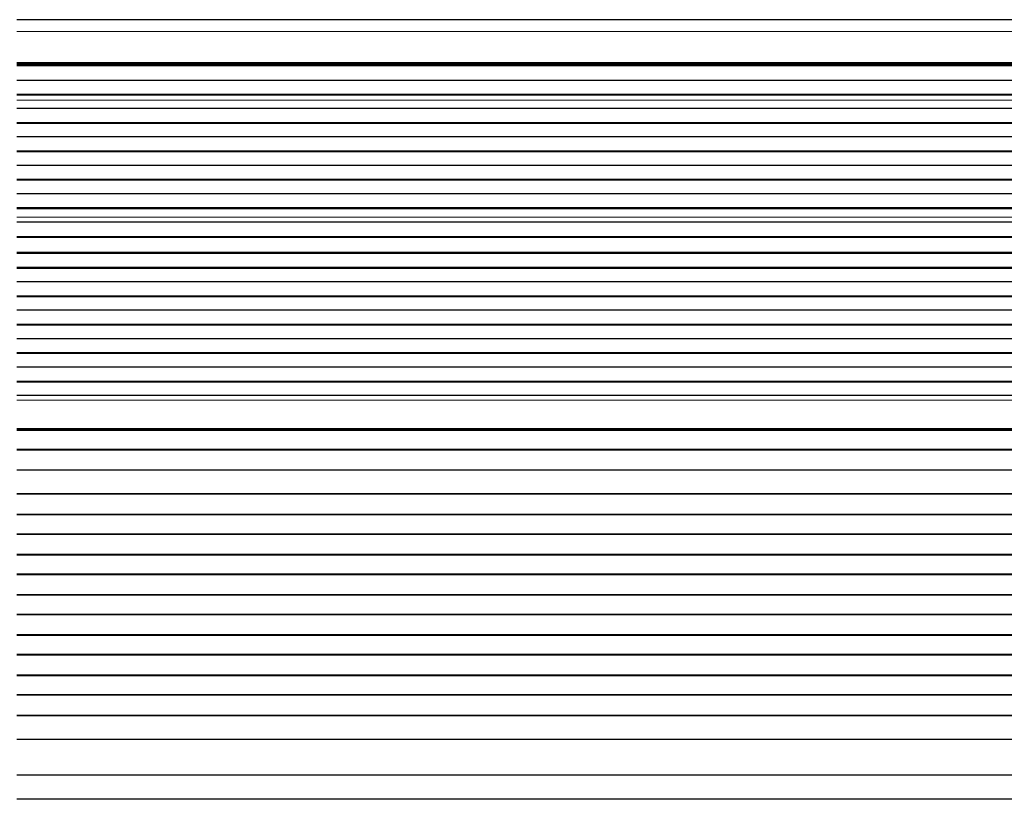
# Model space of a CAD drawing. Header units: inches. Extents: x 0 to 20790, y -12 to 14700.
# Tile 86 of 184: x 2980 to 3470, y 11561 to 11949. Entities that reach past the tile are written whole.
import ezdxf

# ---------------------------------------------------------------- set-up
doc = ezdxf.new("R2010")
doc.units = ezdxf.units.IN
doc.layers.add('1', color=7, linetype='Continuous', true_color=0xffffff)

msp = doc.modelspace()

# ---------------------------------------------------------------- linework, layer by layer
at = {"layer": '1', "color": 2, "linetype": 'Continuous', "lineweight": 25}
for p, q in [((3955.225, 11949.13), (2978.225, 11949.13)), ((3955.225, 11926.941), (2978.225, 11926.941)), ((3955.225, 11926.274), (2978.225, 11926.274)), ((3955.225, 11926.138), (2978.225, 11926.138)), ((3955.225, 11918.906), (2978.225, 11918.906)), ((3955.225, 11911.972), (2978.225, 11911.972)), ((3955.225, 11911.619), (2978.225, 11911.619)), ((3955.225, 11904.95), (2978.225, 11904.95)), ((3955.225, 11897.879), (2978.225, 11897.879)), ((3955.225, 11897.525), (2978.225, 11897.525)), ((3955.225, 11890.808), (2978.225, 11890.808)), ((3955.225, 11883.736), (2978.225, 11883.736)), ((3955.225, 11883.383), (2978.225, 11883.383)), ((3955.225, 11876.665), (2978.225, 11876.665)), ((3955.225, 11869.594), (2978.225, 11869.594)), ((3955.225, 11869.241), (2978.225, 11869.241)), ((3955.225, 11862.523), (2978.225, 11862.523)), ((3955.225, 11855.452), (2978.225, 11855.452)), ((3955.225, 11855.099), (2978.225, 11855.099)), ((3955.225, 11848.333), (2978.225, 11848.333)), ((3955.225, 11848.327), (2978.225, 11848.327)), ((3955.225, 11841.121), (2978.225, 11841.121)), ((3955.225, 11840.768), (2978.225, 11840.768)), ((3955.225, 11833.246), (2978.225, 11833.246)), ((3955.225, 11832.825), (2978.225, 11832.825)), ((3955.225, 11825.754), (2978.225, 11825.754)), ((3955.225, 11825.4), (2978.225, 11825.4)), ((3955.225, 11818.683), (2978.225, 11818.683)), ((3955.225, 11811.612), (2978.225, 11811.612)), ((3955.225, 11811.258), (2978.225, 11811.258)), ((3955.225, 11804.54), (2978.225, 11804.54)), ((3955.225, 11797.469), (2978.225, 11797.469)), ((3955.225, 11797.116), (2978.225, 11797.116)), ((3955.225, 11790.398), (2978.225, 11790.398)), ((3955.225, 11783.327), (2978.225, 11783.327)), ((3955.225, 11782.974), (2978.225, 11782.974)), ((3955.225, 11776.256), (2978.225, 11776.256)), ((3955.225, 11769.185), (2978.225, 11769.185)), ((3955.225, 11768.832), (2978.225, 11768.832)), ((3955.225, 11762.114), (2978.225, 11762.114)), ((3955.225, 11744.982), (2978.225, 11744.982)), ((3955.225, 11744.732), (2978.225, 11744.732)), ((3955.225, 11735.232), (2978.225, 11735.232)), ((3955.225, 11734.982), (2978.225, 11734.982)), ((3955.225, 11724.982), (2978.225, 11724.982)), ((3955.225, 11713.232), (2978.225, 11713.232)), ((3955.225, 11712.982), (2978.225, 11712.982)), ((3955.225, 11702.982), (2978.225, 11702.982)), ((3955.225, 11702.732), (2978.225, 11702.732)), ((3955.225, 11693.232), (2978.225, 11693.232)), ((3955.225, 11692.982), (2978.225, 11692.982)), ((3955.225, 11682.982), (2978.225, 11682.982)), ((3955.225, 11682.732), (2978.225, 11682.732)), ((3955.225, 11673.232), (2978.225, 11673.232)), ((3955.225, 11672.982), (2978.225, 11672.982)), ((3955.225, 11662.982), (2978.225, 11662.982)), ((3955.225, 11662.732), (2978.225, 11662.732)), ((3955.225, 11653.232), (2978.225, 11653.232)), ((3955.225, 11652.982), (2978.225, 11652.982)), ((3955.225, 11642.982), (2978.225, 11642.982)), ((3955.225, 11642.732), (2978.225, 11642.732)), ((3955.225, 11633.232), (2978.225, 11633.232)), ((3955.225, 11632.982), (2978.225, 11632.982)), ((3955.225, 11622.982), (2978.225, 11622.982)), ((3955.225, 11622.732), (2978.225, 11622.732)), ((3955.225, 11613.232), (2978.225, 11613.232)), ((3955.225, 11612.982), (2978.225, 11612.982)), ((3955.225, 11602.982), (2978.225, 11602.982)), ((3955.225, 11602.732), (2978.225, 11602.732)), ((3955.225, 11591), (2978.225, 11591)), ((3955.225, 11573.187), (2978.225, 11573.187)), ((3955.225, 11561.227), (2978.225, 11561.227))]:
    msp.add_line(p, q, dxfattribs=at)
at = {"layer": '1', "color": 110, "linetype": 'Continuous', "lineweight": 13}
for p, q in [((3955.225, 11943.272), (2978.225, 11943.272)), ((3955.225, 11927.789), (2978.225, 11927.789)), ((3955.225, 11927.365), (2978.225, 11927.365)), ((3955.225, 11909.17), (2978.225, 11909.17)), ((3955.225, 11909.143), (2978.225, 11909.143)), ((3955.225, 11850.905), (2978.225, 11850.905)), ((3955.225, 11850.878), (2978.225, 11850.878)), ((3955.225, 11759.84), (2978.225, 11759.84)), ((3955.225, 11745.698), (2978.225, 11745.698))]:
    msp.add_line(p, q, dxfattribs=at)

doc.saveas('drawing.dxf')
